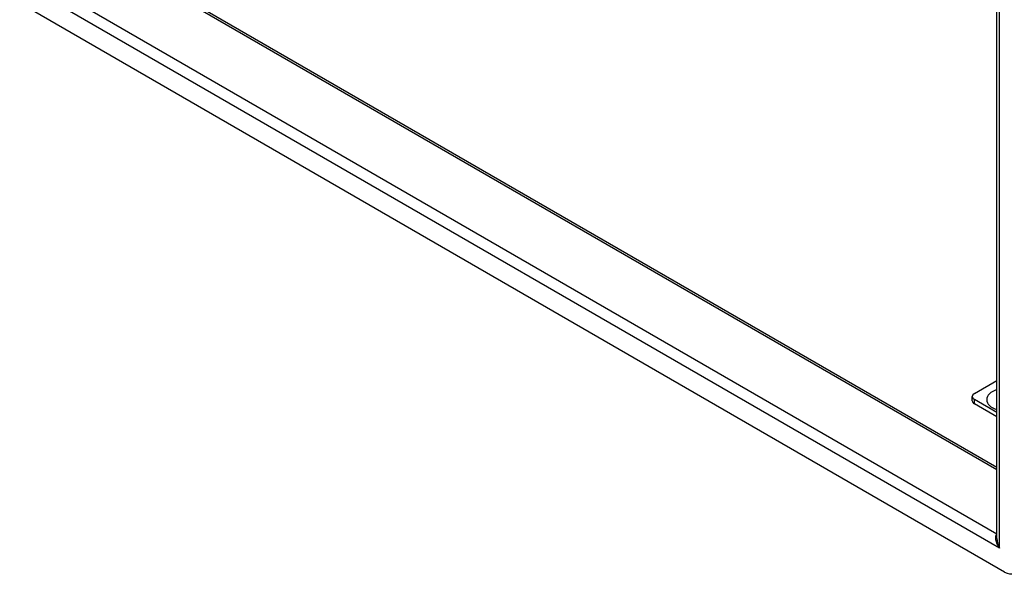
# Model space of a CAD drawing. Header units: inches. Extents: x 7 to 112, y 7 to 76.
# Tile 44 of 61: x 95.1 to 105.41, y 33.47 to 39.3. Entities that reach past the tile are written whole.
import ezdxf

# ---------------------------------------------------------------- set-up
doc = ezdxf.new("R2010")
doc.units = ezdxf.units.IN
doc.header["$MEASUREMENT"] = 0
doc.layers.add('Visible Edges(ANSI)', color=7, linetype='Continuous', lineweight=25)
doc.layers.add('Visible Tangent Edges(ANSI)', color=7, linetype='Continuous', lineweight=25)

msp = doc.modelspace()

# ---------------------------------------------------------------- linework, layer by layer
at = {"layer": 'Visible Edges(ANSI)'}
for p, q in [((105.338, 33.867), (105.338, 45.521)), ((95.891, 40.066), (105.338, 34.612)), ((105.415, 33.515), (95.103, 39.469)), ((105.102, 35.385), (105.338, 35.521)), ((105.079, 35.308), (105.079, 35.353)), ((105.338, 35.184), (105.102, 35.32)), ((105.338, 35.139), (105.102, 35.276))]:
    msp.add_line(p, q, dxfattribs=at)
for centre, major_axis, start_param, end_param in [((105.158, 35.353), (-0.0787, 0), 5.497787, 7.068583), ((105.158, 35.308), (-0.0787, 0), 0, 0.785398), ((105.415, 33.676), (0.098, -0.17), 5.497787, 7.068583)]:
    msp.add_ellipse(centre, major_axis=major_axis, ratio=0.57735, start_param=start_param, end_param=end_param, dxfattribs=at)
at = {"layer": 'Visible Tangent Edges(ANSI)'}
for p, q in [((105.363, 33.766), (105.363, 45.553)), ((105.338, 34.584), (95.873, 40.048)), ((95.296, 39.715), (105.338, 33.917)), ((105.363, 33.766), (95.155, 39.659)), ((105.102, 35.276), (105.102, 35.32))]:
    msp.add_line(p, q, dxfattribs=at)
for centre, major_axis, ratio, start_param, end_param in [((105.436, 35.32), (-0.206, 0), 0.57735, 5.20877, 7.357601), ((105.422, 33.8), (-0.085, 0.113), 0.482311, 6.27321, 7.797332), ((105.422, 33.8), (-0.056, 0.13), 0.482311, 0.842048, 1.627446)]:
    msp.add_ellipse(centre, major_axis=major_axis, ratio=ratio, start_param=start_param, end_param=end_param, dxfattribs=at)

doc.saveas('drawing.dxf')
